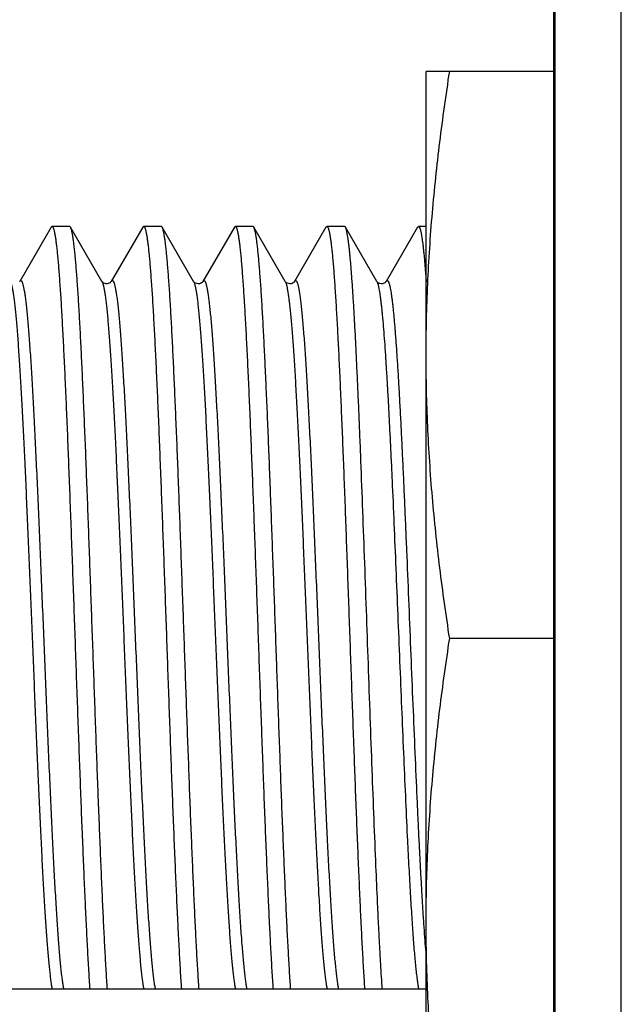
# Model space of a CAD drawing. Header units: inches. Extents: x 0 to 22, y 0 to 17.
# Tile 21 of 66: x 7.723 to 7.906, y 8.536 to 8.834. Entities that reach past the tile are written whole.
import ezdxf

# ---------------------------------------------------------------- set-up
doc = ezdxf.new("R2010")
doc.units = ezdxf.units.IN
doc.header["$LTSCALE"] = 1.21
doc.header["$MEASUREMENT"] = 0
doc.layers.get('0').update_dxf_attribs({"linetype": 'CONTINUOUS'})

msp = doc.modelspace()

# ---------------------------------------------------------------- linework, layer by layer
at = {"color": 7, "linetype": 'CONTINUOUS'}
for p, q in [((7.88521, 6.06862), (7.88521, 10.88633)), ((7.84656, 8.47447), (7.84656, 8.81847)), ((7.88521, 8.81847), (7.84656, 8.81847)), ((7.73289, 8.77124), (7.72337, 8.75479)), ((7.73289, 8.77124), (7.73316, 8.77147)), ((7.73851, 8.77147), (7.73316, 8.77147)), ((7.73878, 8.77124), (7.73851, 8.77147)), ((7.7483, 8.75479), (7.73878, 8.77124)), ((7.76066, 8.77124), (7.75114, 8.75479)), ((7.76066, 8.77124), (7.76093, 8.77147)), ((7.76628, 8.77147), (7.76093, 8.77147)), ((7.76655, 8.77124), (7.76628, 8.77147)), ((7.77607, 8.75479), (7.76655, 8.77124)), ((7.78843, 8.77124), (7.77891, 8.75479)), ((7.78843, 8.77124), (7.7887, 8.77147)), ((7.79405, 8.77147), (7.7887, 8.77147)), ((7.79432, 8.77124), (7.79405, 8.77147)), ((7.80384, 8.75479), (7.79432, 8.77124)), ((7.8162, 8.77124), (7.80668, 8.75479)), ((7.8162, 8.77124), (7.81647, 8.77147)), ((7.82182, 8.77147), (7.81647, 8.77147)), ((7.82209, 8.77124), (7.82182, 8.77147)), ((7.83161, 8.75479), (7.82209, 8.77124)), ((7.84397, 8.77124), (7.83445, 8.75479)), ((7.84397, 8.77124), (7.84424, 8.77147)), ((7.84656, 8.77147), (7.84424, 8.77147)), ((7.88521, 8.64647), (7.85369, 8.64647)), ((7.84656, 8.54015), (7.55789, 8.54015))]:
    msp.add_line(p, q, dxfattribs=at)
at = {"color": 9, "linetype": 'CONTINUOUS'}
for p, q in [((7.88571, 6.0717), (7.88571, 10.88324)), ((7.9057, 6.0717), (7.9057, 10.88324))]:
    msp.add_line(p, q, dxfattribs=at)
at = {"color": 7, "linetype": 'CONTINUOUS'}
for points in [[(7.75114, 8.75479), (7.75114, 8.75478), (7.7511, 8.75472), (7.75103, 8.75464), (7.75091, 8.75452), (7.75074, 8.75438), (7.75051, 8.75425), (7.75023, 8.75413), (7.74991, 8.75407), (7.74957, 8.75406), (7.74923, 8.75413), (7.74892, 8.75425), (7.74869, 8.75439), (7.74852, 8.75453), (7.7484, 8.75465), (7.74834, 8.75474), (7.7483, 8.75478), (7.7483, 8.75479)], [(7.77891, 8.75479), (7.7789, 8.75477), (7.77886, 8.75471), (7.77878, 8.75461), (7.77865, 8.75449), (7.77846, 8.75435), (7.77819, 8.7542), (7.77783, 8.75409), (7.77744, 8.75406), (7.77704, 8.75412), (7.7767, 8.75425), (7.77646, 8.75439), (7.77629, 8.75453), (7.77618, 8.75464), (7.77611, 8.75473), (7.77608, 8.75478), (7.77607, 8.75479)], [(7.80668, 8.75479), (7.80667, 8.75477), (7.80663, 8.75471), (7.80655, 8.75461), (7.80642, 8.75449), (7.80623, 8.75435), (7.80596, 8.7542), (7.8056, 8.75409), (7.80521, 8.75406), (7.80481, 8.75412), (7.80447, 8.75425), (7.80423, 8.75439), (7.80406, 8.75453), (7.80395, 8.75464), (7.80388, 8.75473), (7.80385, 8.75478), (7.80384, 8.75479)], [(7.83445, 8.75479), (7.83445, 8.75478), (7.83441, 8.75472), (7.83434, 8.75464), (7.83422, 8.75452), (7.83405, 8.75438), (7.83382, 8.75425), (7.83354, 8.75413), (7.83322, 8.75407), (7.83288, 8.75406), (7.83254, 8.75413), (7.83223, 8.75425), (7.832, 8.75439), (7.83183, 8.75453), (7.83171, 8.75465), (7.83165, 8.75474), (7.83161, 8.75478), (7.83161, 8.75479)]]:
    msp.add_lwpolyline(points, dxfattribs=at)
for points, knots in [([(7.84656, 8.73247), (7.84656, 8.73607), (7.84664, 8.74326), (7.847, 8.75404), (7.8476, 8.76482), (7.84842, 8.77558), (7.84945, 8.78633), (7.85109, 8.80064), (7.85259, 8.81135), (7.85369, 8.81847)], [0, 0, 0, 0, 0.124865, 0.249746, 0.374657, 0.49961, 0.624615, 0.749681, 1, 1, 1, 1]), ([(7.73316, 8.77147), (7.73318, 8.77147), (7.73321, 8.77147), (7.73325, 8.77145), (7.7333, 8.77141), (7.73334, 8.77137), (7.73339, 8.77131), (7.73343, 8.77124), (7.73348, 8.77116), (7.73352, 8.77106), (7.73357, 8.77095), (7.73363, 8.77078), (7.7337, 8.77054), (7.73379, 8.77021), (7.73388, 8.76983), (7.73397, 8.76939), (7.73406, 8.76891), (7.73415, 8.76838), (7.73424, 8.7678), (7.73433, 8.76716), (7.73445, 8.76622), (7.7346, 8.76493), (7.73478, 8.76322), (7.73496, 8.76133), (7.73514, 8.75925), (7.73531, 8.75698), (7.73549, 8.75454), (7.73567, 8.75191), (7.73585, 8.74912), (7.73609, 8.74506), (7.73639, 8.7396), (7.73675, 8.73259), (7.73711, 8.72502), (7.73746, 8.71693), (7.73782, 8.70839), (7.73817, 8.69944), (7.73853, 8.69014), (7.73888, 8.68056), (7.73924, 8.67076), (7.73972, 8.65743), (7.74031, 8.64069), (7.7409, 8.62402), (7.74138, 8.61089), (7.74173, 8.60135), (7.74209, 8.59211), (7.74245, 8.58322), (7.7428, 8.57474), (7.74316, 8.56673), (7.74351, 8.55924), (7.74387, 8.55232), (7.74422, 8.54602), (7.74447, 8.54203), (7.7446, 8.54015)], [0, 0, 0, 0, 0.000195, 0.000404, 0.000641, 0.000914, 0.001228, 0.001587, 0.001993, 0.002449, 0.002955, 0.003512, 0.004782, 0.006261, 0.007952, 0.009856, 0.011972, 0.014301, 0.016842, 0.019595, 0.022559, 0.029115, 0.036502, 0.044709, 0.053723, 0.06353, 0.074114, 0.085459, 0.097546, 0.110356, 0.138061, 0.168394, 0.201157, 0.236137, 0.273106, 0.311824, 0.352037, 0.393484, 0.435893, 0.478988, 0.566107, 0.65257, 0.694849, 0.736123, 0.776123, 0.814588, 0.851267, 0.885921, 0.918324, 0.948265, 0.975549, 1, 1, 1, 1]), ([(7.74995, 8.54015), (7.74983, 8.54199), (7.74958, 8.54587), (7.74924, 8.552), (7.74889, 8.55872), (7.74854, 8.56599), (7.7482, 8.57376), (7.74785, 8.58198), (7.7475, 8.5906), (7.74715, 8.59957), (7.74681, 8.60884), (7.74634, 8.62161), (7.74576, 8.63785), (7.74507, 8.65741), (7.74449, 8.67362), (7.74402, 8.68633), (7.74367, 8.69553), (7.74333, 8.70442), (7.74298, 8.71295), (7.74263, 8.72107), (7.74228, 8.72873), (7.74194, 8.73587), (7.74159, 8.74245), (7.7413, 8.74757), (7.74106, 8.75136), (7.74088, 8.75396), (7.74071, 8.75639), (7.74053, 8.75864), (7.74036, 8.76073), (7.74019, 8.76263), (7.74001, 8.76436), (7.73984, 8.7659), (7.73969, 8.76707), (7.73957, 8.76791), (7.73948, 8.76847), (7.7394, 8.76898), (7.73931, 8.76945), (7.73924, 8.7698), (7.73918, 8.77007), (7.73912, 8.7703), (7.73905, 8.77055), (7.73898, 8.77079), (7.73892, 8.77095), (7.73887, 8.77106), (7.73883, 8.77115), (7.7388, 8.77121), (7.73878, 8.77124)], [0, 0, 0, 0, 0.023878, 0.050465, 0.079598, 0.111094, 0.14476, 0.180386, 0.21775, 0.25662, 0.296755, 0.337904, 0.422217, 0.507465, 0.591527, 0.632459, 0.672316, 0.71085, 0.747822, 0.783002, 0.816172, 0.847124, 0.875668, 0.901627, 0.913586, 0.92484, 0.935371, 0.945164, 0.954204, 0.962477, 0.969971, 0.976676, 0.982581, 0.985232, 0.987681, 0.989927, 0.99197, 0.99381, 0.994654, 0.995447, 0.996882, 0.998117, 0.99866, 0.999154, 0.999601, 1, 1, 1, 1]), ([(7.76093, 8.77147), (7.76095, 8.77147), (7.76098, 8.77147), (7.76102, 8.77145), (7.76107, 8.77141), (7.76111, 8.77137), (7.76116, 8.77131), (7.7612, 8.77124), (7.76125, 8.77116), (7.76129, 8.77106), (7.76134, 8.77095), (7.7614, 8.77078), (7.76147, 8.77054), (7.76156, 8.77021), (7.76165, 8.76983), (7.76174, 8.76939), (7.76183, 8.76891), (7.76192, 8.76838), (7.76201, 8.7678), (7.7621, 8.76716), (7.76222, 8.76622), (7.76237, 8.76493), (7.76255, 8.76322), (7.76273, 8.76133), (7.76291, 8.75925), (7.76308, 8.75698), (7.76326, 8.75454), (7.76344, 8.75191), (7.76362, 8.74912), (7.76386, 8.74506), (7.76416, 8.7396), (7.76452, 8.73259), (7.76488, 8.72502), (7.76523, 8.71693), (7.76559, 8.70839), (7.76594, 8.69944), (7.7663, 8.69014), (7.76665, 8.68056), (7.76701, 8.67076), (7.76749, 8.65743), (7.76808, 8.64069), (7.76867, 8.62402), (7.76915, 8.61089), (7.7695, 8.60135), (7.76986, 8.59211), (7.77022, 8.58322), (7.77057, 8.57474), (7.77093, 8.56673), (7.77128, 8.55924), (7.77164, 8.55232), (7.77199, 8.54602), (7.77224, 8.54203), (7.77237, 8.54015)], [0, 0, 0, 0, 0.000195, 0.000404, 0.000641, 0.000914, 0.001228, 0.001587, 0.001993, 0.002449, 0.002955, 0.003512, 0.004782, 0.006261, 0.007952, 0.009856, 0.011972, 0.014301, 0.016843, 0.019595, 0.022559, 0.029115, 0.036502, 0.044709, 0.053723, 0.06353, 0.074114, 0.085459, 0.097546, 0.110356, 0.138061, 0.168394, 0.201157, 0.236137, 0.273106, 0.311824, 0.352037, 0.393484, 0.435893, 0.478988, 0.566107, 0.65257, 0.694849, 0.736123, 0.776123, 0.814588, 0.851267, 0.885921, 0.918324, 0.948265, 0.975549, 1, 1, 1, 1]), ([(7.77772, 8.54015), (7.7776, 8.54199), (7.77735, 8.54587), (7.77701, 8.552), (7.77666, 8.55872), (7.77631, 8.56599), (7.77597, 8.57376), (7.77562, 8.58198), (7.77527, 8.5906), (7.77492, 8.59957), (7.77458, 8.60884), (7.77411, 8.62161), (7.77353, 8.63785), (7.77284, 8.65741), (7.77226, 8.67362), (7.77179, 8.68633), (7.77144, 8.69553), (7.7711, 8.70442), (7.77075, 8.71295), (7.7704, 8.72107), (7.77005, 8.72873), (7.76971, 8.73587), (7.76936, 8.74245), (7.76907, 8.74757), (7.76883, 8.75136), (7.76865, 8.75396), (7.76848, 8.75639), (7.7683, 8.75864), (7.76813, 8.76073), (7.76796, 8.76263), (7.76778, 8.76436), (7.76761, 8.7659), (7.76746, 8.76707), (7.76734, 8.76791), (7.76725, 8.76847), (7.76717, 8.76898), (7.76708, 8.76945), (7.76701, 8.7698), (7.76695, 8.77007), (7.76689, 8.7703), (7.76682, 8.77055), (7.76675, 8.77079), (7.76669, 8.77095), (7.76664, 8.77106), (7.7666, 8.77115), (7.76657, 8.77121), (7.76655, 8.77124)], [0, 0, 0, 0, 0.023878, 0.050465, 0.079598, 0.111094, 0.14476, 0.180386, 0.21775, 0.25662, 0.296755, 0.337904, 0.422217, 0.507465, 0.591527, 0.632459, 0.672316, 0.71085, 0.747822, 0.783002, 0.816172, 0.847124, 0.875668, 0.901627, 0.913586, 0.92484, 0.935371, 0.945164, 0.954204, 0.962477, 0.969971, 0.976676, 0.982581, 0.985232, 0.987681, 0.989927, 0.99197, 0.99381, 0.994654, 0.995447, 0.996882, 0.998117, 0.99866, 0.999154, 0.999601, 1, 1, 1, 1]), ([(7.7887, 8.77147), (7.78872, 8.77147), (7.78875, 8.77147), (7.78879, 8.77145), (7.78884, 8.77141), (7.78888, 8.77137), (7.78893, 8.77131), (7.78897, 8.77124), (7.78902, 8.77116), (7.78906, 8.77106), (7.78911, 8.77095), (7.78917, 8.77078), (7.78924, 8.77054), (7.78933, 8.77021), (7.78942, 8.76983), (7.78951, 8.76939), (7.7896, 8.76891), (7.78969, 8.76838), (7.78978, 8.7678), (7.78987, 8.76716), (7.78999, 8.76622), (7.79014, 8.76493), (7.79032, 8.76322), (7.7905, 8.76133), (7.79068, 8.75925), (7.79085, 8.75698), (7.79103, 8.75454), (7.79121, 8.75191), (7.79139, 8.74912), (7.79163, 8.74506), (7.79193, 8.7396), (7.79229, 8.73259), (7.79265, 8.72502), (7.793, 8.71693), (7.79336, 8.70839), (7.79371, 8.69944), (7.79407, 8.69014), (7.79442, 8.68056), (7.79478, 8.67076), (7.79526, 8.65743), (7.79585, 8.64069), (7.79644, 8.62402), (7.79692, 8.61089), (7.79727, 8.60135), (7.79763, 8.59211), (7.79799, 8.58322), (7.79834, 8.57474), (7.7987, 8.56673), (7.79905, 8.55924), (7.79941, 8.55232), (7.79976, 8.54602), (7.80001, 8.54203), (7.80014, 8.54015)], [0, 0, 0, 0, 0.000195, 0.000404, 0.000641, 0.000914, 0.001228, 0.001587, 0.001993, 0.002449, 0.002955, 0.003512, 0.004782, 0.006261, 0.007952, 0.009856, 0.011972, 0.014301, 0.016843, 0.019595, 0.022559, 0.029115, 0.036502, 0.044709, 0.053723, 0.06353, 0.074114, 0.085459, 0.097546, 0.110356, 0.138061, 0.168394, 0.201157, 0.236137, 0.273106, 0.311824, 0.352037, 0.393484, 0.435893, 0.478988, 0.566107, 0.65257, 0.694849, 0.736123, 0.776123, 0.814588, 0.851267, 0.885921, 0.918324, 0.948265, 0.975549, 1, 1, 1, 1]), ([(7.80549, 8.54015), (7.80537, 8.54199), (7.80512, 8.54587), (7.80478, 8.552), (7.80443, 8.55872), (7.80408, 8.56599), (7.80374, 8.57376), (7.80339, 8.58198), (7.80304, 8.5906), (7.80269, 8.59957), (7.80235, 8.60884), (7.80188, 8.62161), (7.8013, 8.63785), (7.80061, 8.65741), (7.80003, 8.67362), (7.79956, 8.68633), (7.79921, 8.69553), (7.79887, 8.70442), (7.79852, 8.71295), (7.79817, 8.72107), (7.79782, 8.72873), (7.79748, 8.73587), (7.79713, 8.74245), (7.79684, 8.74757), (7.7966, 8.75136), (7.79642, 8.75396), (7.79625, 8.75639), (7.79607, 8.75864), (7.7959, 8.76073), (7.79573, 8.76263), (7.79555, 8.76436), (7.79538, 8.7659), (7.79523, 8.76707), (7.79511, 8.76791), (7.79502, 8.76847), (7.79494, 8.76898), (7.79485, 8.76945), (7.79478, 8.7698), (7.79472, 8.77007), (7.79466, 8.7703), (7.79459, 8.77055), (7.79452, 8.77079), (7.79446, 8.77095), (7.79441, 8.77106), (7.79437, 8.77115), (7.79434, 8.77121), (7.79432, 8.77124)], [0, 0, 0, 0, 0.023878, 0.050465, 0.079598, 0.111094, 0.14476, 0.180386, 0.21775, 0.25662, 0.296755, 0.337904, 0.422217, 0.507465, 0.591527, 0.632459, 0.672316, 0.71085, 0.747822, 0.783002, 0.816172, 0.847124, 0.875668, 0.901627, 0.913586, 0.92484, 0.935371, 0.945164, 0.954204, 0.962477, 0.969971, 0.976676, 0.982581, 0.985232, 0.987681, 0.989927, 0.99197, 0.99381, 0.994654, 0.995447, 0.996882, 0.998117, 0.99866, 0.999154, 0.999601, 1, 1, 1, 1]), ([(7.81647, 8.77147), (7.81649, 8.77147), (7.81652, 8.77147), (7.81656, 8.77145), (7.81661, 8.77141), (7.81665, 8.77137), (7.8167, 8.77131), (7.81674, 8.77124), (7.81679, 8.77116), (7.81683, 8.77106), (7.81688, 8.77095), (7.81694, 8.77078), (7.81701, 8.77054), (7.8171, 8.77021), (7.81719, 8.76983), (7.81728, 8.76939), (7.81737, 8.76891), (7.81746, 8.76838), (7.81755, 8.7678), (7.81764, 8.76716), (7.81776, 8.76622), (7.81791, 8.76493), (7.81809, 8.76322), (7.81827, 8.76133), (7.81845, 8.75925), (7.81862, 8.75698), (7.8188, 8.75454), (7.81898, 8.75191), (7.81916, 8.74912), (7.8194, 8.74506), (7.8197, 8.7396), (7.82006, 8.73259), (7.82042, 8.72502), (7.82077, 8.71693), (7.82113, 8.70839), (7.82148, 8.69944), (7.82184, 8.69014), (7.82219, 8.68056), (7.82255, 8.67076), (7.82303, 8.65743), (7.82362, 8.64069), (7.82421, 8.62402), (7.82469, 8.61089), (7.82504, 8.60135), (7.8254, 8.59211), (7.82576, 8.58322), (7.82611, 8.57474), (7.82647, 8.56673), (7.82682, 8.55924), (7.82718, 8.55232), (7.82753, 8.54602), (7.82778, 8.54203), (7.82791, 8.54015)], [0, 0, 0, 0, 0.000195, 0.000404, 0.000641, 0.000914, 0.001228, 0.001587, 0.001993, 0.002449, 0.002955, 0.003512, 0.004782, 0.006261, 0.007952, 0.009856, 0.011972, 0.014301, 0.016843, 0.019595, 0.022559, 0.029115, 0.036502, 0.044709, 0.053723, 0.06353, 0.074114, 0.085459, 0.097546, 0.110356, 0.138061, 0.168394, 0.201157, 0.236137, 0.273107, 0.311824, 0.352037, 0.393484, 0.435893, 0.478988, 0.566107, 0.65257, 0.694849, 0.736123, 0.776123, 0.814588, 0.851267, 0.885921, 0.918324, 0.948265, 0.975549, 1, 1, 1, 1]), ([(7.83135, 8.5774), (7.83115, 8.58213), (7.83076, 8.59191), (7.83018, 8.60696), (7.82961, 8.62268), (7.82904, 8.63881), (7.82846, 8.65507), (7.82789, 8.67119), (7.82731, 8.68688), (7.82683, 8.69957), (7.82644, 8.70931), (7.82615, 8.71623), (7.82586, 8.72286), (7.82557, 8.72915), (7.82529, 8.73509), (7.825, 8.74065), (7.82471, 8.74581), (7.82442, 8.75054), (7.82418, 8.75421), (7.82398, 8.75692), (7.82383, 8.75877), (7.82369, 8.7605), (7.82355, 8.76212), (7.8234, 8.7636), (7.82326, 8.76497), (7.82311, 8.7662), (7.82297, 8.76731), (7.82283, 8.76828), (7.8227, 8.76902), (7.8226, 8.76954), (7.82253, 8.76988), (7.82246, 8.77019), (7.82239, 8.77046), (7.82231, 8.7707), (7.82224, 8.77091), (7.82217, 8.77109), (7.82212, 8.77119), (7.82209, 8.77124)], [0, 0, 0, 0, 0.073169, 0.151174, 0.23268, 0.316296, 0.40059, 0.484122, 0.565463, 0.643223, 0.680342, 0.716073, 0.750263, 0.782767, 0.813446, 0.842169, 0.868813, 0.893265, 0.915422, 0.925611, 0.935191, 0.944153, 0.952488, 0.960187, 0.967244, 0.973649, 0.979399, 0.984488, 0.988913, 0.990876, 0.992673, 0.994303, 0.995768, 0.997067, 0.998204, 0.99918, 1, 1, 1, 1]), ([(7.84424, 8.77147), (7.84425, 8.77147), (7.84428, 8.77147), (7.84432, 8.77146), (7.84435, 8.77143), (7.84439, 8.7714), (7.84443, 8.77137), (7.84446, 8.77132), (7.8445, 8.77126), (7.84455, 8.77118), (7.84461, 8.77104), (7.84468, 8.77086), (7.84475, 8.77064), (7.84483, 8.77039), (7.8449, 8.7701), (7.84497, 8.76978), (7.84504, 8.76943), (7.84514, 8.7689), (7.84527, 8.76815), (7.84541, 8.76715), (7.84555, 8.76602), (7.8457, 8.76476), (7.84584, 8.76338), (7.84599, 8.76186), (7.84613, 8.76023), (7.84628, 8.75847), (7.84642, 8.75659), (7.84652, 8.7553), (7.84656, 8.75464)], [0, 0, 0, 0, 0.002129, 0.004369, 0.006814, 0.009539, 0.012596, 0.016024, 0.019851, 0.024094, 0.033881, 0.045463, 0.058882, 0.074165, 0.091326, 0.110374, 0.131316, 0.154152, 0.205504, 0.264409, 0.330828, 0.404703, 0.485966, 0.574538, 0.67033, 0.773243, 0.883173, 1, 1, 1, 1]), ([(7.85369, 8.64647), (7.85259, 8.6536), (7.85109, 8.6643), (7.84945, 8.67862), (7.84842, 8.68937), (7.8476, 8.70013), (7.847, 8.7109), (7.84664, 8.72169), (7.84656, 8.72888), (7.84656, 8.73247)], [0, 0, 0, 0, 0.250319, 0.375385, 0.50039, 0.625343, 0.750254, 0.875135, 1, 1, 1, 1]), ([(7.84656, 8.56047), (7.84656, 8.56407), (7.84664, 8.57126), (7.847, 8.58204), (7.8476, 8.59282), (7.84842, 8.60358), (7.84945, 8.61433), (7.85109, 8.62864), (7.85259, 8.63935), (7.85369, 8.64647)], [0, 0, 0, 0, 0.124865, 0.249746, 0.374657, 0.49961, 0.624615, 0.749681, 1, 1, 1, 1]), ([(7.83326, 8.54015), (7.83318, 8.54138), (7.83301, 8.54395), (7.83278, 8.54794), (7.83254, 8.55222), (7.8323, 8.55678), (7.83206, 8.5616), (7.83174, 8.5685), (7.83151, 8.57379), (7.83135, 8.5774)], [0, 0, 0, 0, 0.099383, 0.206759, 0.321819, 0.44423, 0.573638, 0.709669, 1, 1, 1, 1]), ([(7.85369, 8.47447), (7.85259, 8.4816), (7.85109, 8.4923), (7.84945, 8.50662), (7.84842, 8.51737), (7.8476, 8.52813), (7.847, 8.5389), (7.84664, 8.54969), (7.84656, 8.55688), (7.84656, 8.56047)], [0, 0, 0, 0, 0.250319, 0.375385, 0.50039, 0.625343, 0.750254, 0.875135, 1, 1, 1, 1])]:
    msp.add_open_spline(points, degree=3, knots=knots, dxfattribs=at)
at = {"color": 9, "linetype": 'CONTINUOUS'}
for points, knots in [([(7.72053, 8.75479), (7.72055, 8.75476), (7.72058, 8.75469), (7.72063, 8.75459), (7.72068, 8.75447), (7.72075, 8.75428), (7.72084, 8.75402), (7.72091, 8.75373), (7.72098, 8.75347), (7.72105, 8.75317), (7.72113, 8.75277), (7.72123, 8.75225), (7.72133, 8.75168), (7.72143, 8.75105), (7.72156, 8.75011), (7.72173, 8.74881), (7.72193, 8.74709), (7.72212, 8.74516), (7.72232, 8.74305), (7.72252, 8.74073), (7.72272, 8.73823), (7.72291, 8.73554), (7.72311, 8.73268), (7.72338, 8.72852), (7.72372, 8.72292), (7.72411, 8.71575), (7.7245, 8.70802), (7.7249, 8.69981), (7.72529, 8.69116), (7.72568, 8.68215), (7.72608, 8.67286), (7.72647, 8.66336), (7.727, 8.65049), (7.72752, 8.63759), (7.72805, 8.62477), (7.72845, 8.61536), (7.72884, 8.60621), (7.72923, 8.59738), (7.72963, 8.58894), (7.73002, 8.58096), (7.73041, 8.57351), (7.73075, 8.56765), (7.73102, 8.56328), (7.73122, 8.56024), (7.73141, 8.55738), (7.73161, 8.55469), (7.73181, 8.55219), (7.73201, 8.54988), (7.73217, 8.54808), (7.73231, 8.54673), (7.73244, 8.54552), (7.7326, 8.54413), (7.73276, 8.54282), (7.7329, 8.54188), (7.733, 8.54126), (7.7331, 8.54068), (7.73317, 8.54032), (7.7332, 8.54015)], [0, 0, 0, 0, 0.000487, 0.00103, 0.001631, 0.002291, 0.003788, 0.005525, 0.006485, 0.007505, 0.009728, 0.012193, 0.014902, 0.017852, 0.021043, 0.028145, 0.036194, 0.045176, 0.055075, 0.065872, 0.077545, 0.090072, 0.103428, 0.117586, 0.148197, 0.18166, 0.21771, 0.256058, 0.296397, 0.338405, 0.381745, 0.426072, 0.471028, 0.561392, 0.606076, 0.649949, 0.69266, 0.733867, 0.773241, 0.810467, 0.845247, 0.877303, 0.892229, 0.906381, 0.919729, 0.932249, 0.943914, 0.954703, 0.964594, 0.969196, 0.973568, 0.981608, 0.988701, 0.991889, 0.994835, 0.997539, 1, 1, 1, 1]), ([(7.72337, 8.75479), (7.72339, 8.75482), (7.72342, 8.75487), (7.72347, 8.75494), (7.72353, 8.75499), (7.72358, 8.75503), (7.72363, 8.75505), (7.72368, 8.75506), (7.72374, 8.75505), (7.72379, 8.75503), (7.72384, 8.75499), (7.7239, 8.75494), (7.72395, 8.75487), (7.724, 8.75478), (7.72405, 8.75469), (7.7241, 8.75457), (7.72415, 8.75445), (7.72423, 8.75425), (7.72432, 8.75396), (7.72442, 8.75357), (7.72452, 8.75312), (7.72462, 8.75262), (7.72473, 8.75205), (7.72483, 8.75143), (7.72494, 8.75075), (7.72508, 8.74973), (7.72526, 8.7483), (7.72546, 8.74643), (7.72567, 8.74434), (7.72587, 8.74203), (7.72608, 8.73951), (7.72629, 8.73678), (7.7265, 8.73386), (7.7267, 8.73074), (7.72691, 8.72744), (7.72719, 8.72268), (7.72754, 8.71633), (7.72796, 8.70826), (7.72837, 8.69964), (7.72878, 8.69055), (7.7292, 8.68108), (7.72961, 8.6713), (7.73002, 8.6613), (7.73044, 8.65117), (7.73085, 8.641), (7.73126, 8.63087), (7.73168, 8.62089), (7.73209, 8.61113), (7.7325, 8.60168), (7.73292, 8.59263), (7.73333, 8.58405), (7.73374, 8.57602), (7.73409, 8.56971), (7.73438, 8.56499), (7.73458, 8.56171), (7.73479, 8.55863), (7.735, 8.55573), (7.7352, 8.55304), (7.73541, 8.55055), (7.73562, 8.54827), (7.73582, 8.54621), (7.736, 8.54463), (7.73614, 8.54348), (7.73625, 8.5427), (7.73635, 8.54198), (7.73645, 8.54132), (7.73656, 8.54071), (7.73663, 8.54033), (7.73667, 8.54015)], [0, 0, 0, 0, 0.00045, 0.000844, 0.001185, 0.001481, 0.001743, 0.001985, 0.002228, 0.002491, 0.002787, 0.00313, 0.003524, 0.003975, 0.004487, 0.00506, 0.005696, 0.006397, 0.007995, 0.009856, 0.011983, 0.014377, 0.017037, 0.019963, 0.023153, 0.026608, 0.034302, 0.04303, 0.052776, 0.063518, 0.075234, 0.087899, 0.101485, 0.115963, 0.131302, 0.147467, 0.182133, 0.219659, 0.259714, 0.301946, 0.345983, 0.391436, 0.437907, 0.484984, 0.532254, 0.5793, 0.625707, 0.671066, 0.714978, 0.757055, 0.796928, 0.834246, 0.86868, 0.884721, 0.899929, 0.914272, 0.927719, 0.94024, 0.951808, 0.962399, 0.97199, 0.980561, 0.984458, 0.988095, 0.991468, 0.994578, 0.997422, 1, 1, 1, 1]), ([(7.7483, 8.75479), (7.74832, 8.75476), (7.74835, 8.75469), (7.7484, 8.75459), (7.74845, 8.75447), (7.74852, 8.75428), (7.74861, 8.75402), (7.74868, 8.75373), (7.74875, 8.75347), (7.74882, 8.75317), (7.7489, 8.75277), (7.749, 8.75225), (7.7491, 8.75168), (7.7492, 8.75105), (7.74933, 8.75011), (7.7495, 8.74881), (7.7497, 8.74709), (7.74989, 8.74516), (7.75009, 8.74305), (7.75029, 8.74073), (7.75049, 8.73823), (7.75068, 8.73554), (7.75088, 8.73268), (7.75115, 8.72852), (7.75149, 8.72292), (7.75188, 8.71575), (7.75227, 8.70802), (7.75267, 8.69981), (7.75306, 8.69116), (7.75345, 8.68215), (7.75385, 8.67286), (7.75424, 8.66336), (7.75477, 8.65049), (7.75529, 8.63759), (7.75582, 8.62477), (7.75622, 8.61536), (7.75661, 8.60621), (7.757, 8.59738), (7.7574, 8.58894), (7.75779, 8.58096), (7.75818, 8.57351), (7.75852, 8.56765), (7.75879, 8.56328), (7.75899, 8.56024), (7.75918, 8.55738), (7.75938, 8.55469), (7.75958, 8.55219), (7.75978, 8.54988), (7.75994, 8.54808), (7.76008, 8.54673), (7.76021, 8.54552), (7.76037, 8.54413), (7.76053, 8.54282), (7.76067, 8.54188), (7.76077, 8.54126), (7.76087, 8.54068), (7.76094, 8.54032), (7.76097, 8.54015)], [0, 0, 0, 0, 0.000487, 0.00103, 0.001631, 0.002291, 0.003788, 0.005525, 0.006485, 0.007505, 0.009728, 0.012193, 0.014902, 0.017852, 0.021043, 0.028145, 0.036194, 0.045176, 0.055075, 0.065872, 0.077545, 0.090072, 0.103428, 0.117586, 0.148197, 0.18166, 0.21771, 0.256058, 0.296397, 0.338405, 0.381745, 0.426072, 0.471028, 0.561392, 0.606076, 0.649949, 0.69266, 0.733867, 0.773241, 0.810467, 0.845247, 0.877303, 0.892229, 0.906381, 0.919729, 0.932249, 0.943914, 0.954703, 0.964594, 0.969196, 0.973568, 0.981608, 0.988701, 0.991889, 0.994835, 0.997539, 1, 1, 1, 1]), ([(7.75114, 8.75479), (7.75116, 8.75482), (7.75119, 8.75487), (7.75124, 8.75494), (7.7513, 8.75499), (7.75135, 8.75503), (7.7514, 8.75505), (7.75145, 8.75506), (7.75151, 8.75505), (7.75156, 8.75503), (7.75161, 8.75499), (7.75167, 8.75494), (7.75172, 8.75487), (7.75177, 8.75478), (7.75182, 8.75469), (7.75187, 8.75457), (7.75192, 8.75445), (7.752, 8.75425), (7.75209, 8.75396), (7.75219, 8.75357), (7.75229, 8.75312), (7.75239, 8.75262), (7.7525, 8.75205), (7.7526, 8.75143), (7.75271, 8.75075), (7.75285, 8.74972), (7.75303, 8.7483), (7.75323, 8.74643), (7.75344, 8.74434), (7.75364, 8.74203), (7.75385, 8.73951), (7.75406, 8.73678), (7.75427, 8.73386), (7.75447, 8.73074), (7.75468, 8.72744), (7.75496, 8.72268), (7.75531, 8.71633), (7.75573, 8.70826), (7.75614, 8.69964), (7.75655, 8.69055), (7.75697, 8.68108), (7.75738, 8.6713), (7.75779, 8.6613), (7.75821, 8.65117), (7.75862, 8.641), (7.75903, 8.63087), (7.75945, 8.62089), (7.75986, 8.61113), (7.76027, 8.60168), (7.76069, 8.59263), (7.7611, 8.58405), (7.76151, 8.57602), (7.76186, 8.56971), (7.76215, 8.56499), (7.76235, 8.56171), (7.76256, 8.55863), (7.76277, 8.55573), (7.76297, 8.55304), (7.76318, 8.55055), (7.76339, 8.54827), (7.76359, 8.54621), (7.76377, 8.54463), (7.76391, 8.54348), (7.76402, 8.5427), (7.76412, 8.54198), (7.76422, 8.54132), (7.76433, 8.54071), (7.7644, 8.54033), (7.76444, 8.54015)], [0, 0, 0, 0, 0.00045, 0.000844, 0.001185, 0.001481, 0.001743, 0.001985, 0.002228, 0.002491, 0.002787, 0.00313, 0.003524, 0.003975, 0.004487, 0.00506, 0.005697, 0.006398, 0.007995, 0.009857, 0.011984, 0.014377, 0.017037, 0.019963, 0.023154, 0.026608, 0.034303, 0.043031, 0.052777, 0.063519, 0.075235, 0.0879, 0.101487, 0.115965, 0.131303, 0.147468, 0.182135, 0.219661, 0.259716, 0.301948, 0.345984, 0.391438, 0.437908, 0.484986, 0.532256, 0.579301, 0.625708, 0.671067, 0.714979, 0.757056, 0.796929, 0.834247, 0.868681, 0.884721, 0.89993, 0.914273, 0.927719, 0.94024, 0.951809, 0.962399, 0.97199, 0.980561, 0.984458, 0.988095, 0.991468, 0.994578, 0.997422, 1, 1, 1, 1]), ([(7.77607, 8.75479), (7.77609, 8.75476), (7.77612, 8.75469), (7.77617, 8.75459), (7.77622, 8.75447), (7.77629, 8.75428), (7.77638, 8.75402), (7.77645, 8.75373), (7.77652, 8.75347), (7.77659, 8.75317), (7.77667, 8.75277), (7.77677, 8.75225), (7.77687, 8.75168), (7.77697, 8.75105), (7.7771, 8.75011), (7.77727, 8.74881), (7.77747, 8.74709), (7.77766, 8.74516), (7.77786, 8.74305), (7.77806, 8.74073), (7.77826, 8.73823), (7.77845, 8.73554), (7.77865, 8.73268), (7.77892, 8.72852), (7.77926, 8.72292), (7.77965, 8.71575), (7.78004, 8.70802), (7.78044, 8.69981), (7.78083, 8.69116), (7.78122, 8.68215), (7.78162, 8.67286), (7.78201, 8.66336), (7.78254, 8.65049), (7.78306, 8.63759), (7.78359, 8.62477), (7.78399, 8.61536), (7.78438, 8.60621), (7.78477, 8.59738), (7.78517, 8.58894), (7.78556, 8.58096), (7.78595, 8.57351), (7.78629, 8.56765), (7.78656, 8.56328), (7.78676, 8.56024), (7.78695, 8.55738), (7.78715, 8.55469), (7.78735, 8.55219), (7.78755, 8.54988), (7.78771, 8.54808), (7.78785, 8.54673), (7.78798, 8.54552), (7.78814, 8.54413), (7.7883, 8.54282), (7.78844, 8.54188), (7.78854, 8.54126), (7.78864, 8.54068), (7.78871, 8.54032), (7.78874, 8.54015)], [0, 0, 0, 0, 0.000487, 0.00103, 0.001631, 0.002291, 0.003788, 0.005525, 0.006485, 0.007505, 0.009728, 0.012193, 0.014902, 0.017852, 0.021043, 0.028145, 0.036194, 0.045176, 0.055075, 0.065872, 0.077545, 0.090072, 0.103428, 0.117586, 0.148197, 0.18166, 0.21771, 0.256058, 0.296397, 0.338405, 0.381745, 0.426072, 0.471028, 0.561392, 0.606076, 0.649949, 0.69266, 0.733867, 0.773241, 0.810467, 0.845247, 0.877303, 0.892229, 0.906381, 0.919729, 0.932249, 0.943914, 0.954703, 0.964594, 0.969196, 0.973568, 0.981608, 0.988701, 0.991889, 0.994835, 0.997539, 1, 1, 1, 1]), ([(7.77891, 8.75479), (7.77893, 8.75482), (7.77896, 8.75487), (7.77901, 8.75494), (7.77907, 8.75499), (7.77912, 8.75503), (7.77917, 8.75505), (7.77922, 8.75506), (7.77928, 8.75505), (7.77933, 8.75503), (7.77938, 8.75499), (7.77944, 8.75494), (7.77949, 8.75487), (7.77954, 8.75478), (7.77959, 8.75469), (7.77964, 8.75457), (7.77969, 8.75445), (7.77977, 8.75425), (7.77986, 8.75396), (7.77996, 8.75357), (7.78006, 8.75312), (7.78016, 8.75262), (7.78027, 8.75205), (7.78037, 8.75143), (7.78048, 8.75075), (7.78062, 8.74973), (7.7808, 8.7483), (7.781, 8.74643), (7.78121, 8.74434), (7.78141, 8.74203), (7.78162, 8.73951), (7.78183, 8.73678), (7.78204, 8.73386), (7.78224, 8.73074), (7.78245, 8.72744), (7.78273, 8.72268), (7.78308, 8.71633), (7.7835, 8.70826), (7.78391, 8.69964), (7.78432, 8.69055), (7.78474, 8.68108), (7.78515, 8.6713), (7.78556, 8.6613), (7.78598, 8.65117), (7.78639, 8.641), (7.7868, 8.63087), (7.78722, 8.62089), (7.78763, 8.61113), (7.78804, 8.60168), (7.78846, 8.59263), (7.78887, 8.58405), (7.78928, 8.57602), (7.78963, 8.56971), (7.78992, 8.56499), (7.79012, 8.56171), (7.79033, 8.55863), (7.79054, 8.55573), (7.79074, 8.55304), (7.79095, 8.55055), (7.79116, 8.54827), (7.79136, 8.54621), (7.79154, 8.54463), (7.79168, 8.54348), (7.79179, 8.5427), (7.79189, 8.54198), (7.79199, 8.54132), (7.7921, 8.54071), (7.79217, 8.54033), (7.79221, 8.54015)], [0, 0, 0, 0, 0.00045, 0.000844, 0.001185, 0.001481, 0.001743, 0.001985, 0.002228, 0.002491, 0.002787, 0.00313, 0.003524, 0.003975, 0.004487, 0.00506, 0.005696, 0.006397, 0.007995, 0.009856, 0.011983, 0.014377, 0.017037, 0.019963, 0.023153, 0.026608, 0.034302, 0.04303, 0.052776, 0.063518, 0.075234, 0.087899, 0.101485, 0.115963, 0.131302, 0.147467, 0.182133, 0.219659, 0.259714, 0.301946, 0.345983, 0.391436, 0.437907, 0.484984, 0.532254, 0.5793, 0.625707, 0.671066, 0.714978, 0.757055, 0.796928, 0.834246, 0.86868, 0.884721, 0.899929, 0.914272, 0.927719, 0.94024, 0.951808, 0.962399, 0.97199, 0.980561, 0.984458, 0.988095, 0.991468, 0.994578, 0.997422, 1, 1, 1, 1]), ([(7.80384, 8.75479), (7.80386, 8.75476), (7.80389, 8.75469), (7.80394, 8.75459), (7.80399, 8.75447), (7.80406, 8.75428), (7.80415, 8.75402), (7.80422, 8.75373), (7.80429, 8.75347), (7.80436, 8.75317), (7.80444, 8.75277), (7.80454, 8.75225), (7.80464, 8.75168), (7.80474, 8.75105), (7.80487, 8.75011), (7.80504, 8.74881), (7.80524, 8.74709), (7.80543, 8.74516), (7.80563, 8.74305), (7.80583, 8.74073), (7.80603, 8.73823), (7.80622, 8.73554), (7.80642, 8.73268), (7.80669, 8.72852), (7.80703, 8.72292), (7.80742, 8.71575), (7.80781, 8.70802), (7.80821, 8.69981), (7.8086, 8.69116), (7.80899, 8.68215), (7.80939, 8.67286), (7.80978, 8.66336), (7.81031, 8.65049), (7.81083, 8.63759), (7.81136, 8.62477), (7.81176, 8.61536), (7.81215, 8.60621), (7.81254, 8.59738), (7.81294, 8.58894), (7.81333, 8.58096), (7.81372, 8.57351), (7.81406, 8.56765), (7.81433, 8.56328), (7.81453, 8.56024), (7.81472, 8.55738), (7.81492, 8.55469), (7.81512, 8.55219), (7.81532, 8.54988), (7.81548, 8.54808), (7.81562, 8.54673), (7.81575, 8.54552), (7.81591, 8.54413), (7.81607, 8.54282), (7.81621, 8.54188), (7.81631, 8.54126), (7.81641, 8.54068), (7.81648, 8.54032), (7.81651, 8.54015)], [0, 0, 0, 0, 0.000487, 0.00103, 0.001631, 0.002291, 0.003788, 0.005525, 0.006485, 0.007505, 0.009728, 0.012193, 0.014902, 0.017852, 0.021043, 0.028145, 0.036194, 0.045176, 0.055075, 0.065872, 0.077545, 0.090072, 0.103428, 0.117586, 0.148197, 0.18166, 0.21771, 0.256058, 0.296397, 0.338405, 0.381745, 0.426072, 0.471028, 0.561392, 0.606076, 0.649949, 0.69266, 0.733867, 0.773241, 0.810467, 0.845247, 0.877303, 0.892229, 0.906381, 0.919729, 0.932249, 0.943914, 0.954703, 0.964594, 0.969196, 0.973568, 0.981608, 0.988701, 0.991889, 0.994835, 0.997539, 1, 1, 1, 1]), ([(7.80668, 8.75479), (7.8067, 8.75482), (7.80673, 8.75487), (7.80678, 8.75494), (7.80684, 8.75499), (7.80689, 8.75503), (7.80694, 8.75505), (7.80699, 8.75506), (7.80705, 8.75505), (7.8071, 8.75503), (7.80715, 8.75499), (7.80721, 8.75494), (7.80726, 8.75487), (7.80731, 8.75478), (7.80736, 8.75469), (7.80741, 8.75457), (7.80746, 8.75445), (7.80754, 8.75425), (7.80763, 8.75396), (7.80773, 8.75357), (7.80783, 8.75312), (7.80793, 8.75262), (7.80804, 8.75205), (7.80814, 8.75143), (7.80825, 8.75075), (7.80839, 8.74973), (7.80857, 8.7483), (7.80877, 8.74643), (7.80898, 8.74434), (7.80918, 8.74203), (7.80939, 8.73951), (7.8096, 8.73678), (7.80981, 8.73386), (7.81001, 8.73074), (7.81022, 8.72744), (7.8105, 8.72268), (7.81085, 8.71633), (7.81127, 8.70826), (7.81168, 8.69964), (7.81209, 8.69055), (7.81251, 8.68108), (7.81292, 8.6713), (7.81333, 8.6613), (7.81375, 8.65117), (7.81416, 8.641), (7.81457, 8.63087), (7.81499, 8.62089), (7.8154, 8.61113), (7.81581, 8.60168), (7.81623, 8.59263), (7.81664, 8.58405), (7.81705, 8.57602), (7.8174, 8.56971), (7.81769, 8.56499), (7.81789, 8.56171), (7.8181, 8.55863), (7.81831, 8.55573), (7.81851, 8.55304), (7.81872, 8.55055), (7.81893, 8.54827), (7.81913, 8.54621), (7.81931, 8.54463), (7.81945, 8.54348), (7.81956, 8.5427), (7.81966, 8.54198), (7.81976, 8.54132), (7.81987, 8.54071), (7.81994, 8.54033), (7.81998, 8.54015)], [0, 0, 0, 0, 0.00045, 0.000844, 0.001185, 0.001481, 0.001743, 0.001985, 0.002228, 0.002491, 0.002787, 0.00313, 0.003524, 0.003975, 0.004487, 0.00506, 0.005696, 0.006397, 0.007995, 0.009856, 0.011983, 0.014377, 0.017037, 0.019963, 0.023153, 0.026608, 0.034302, 0.04303, 0.052776, 0.063518, 0.075234, 0.087899, 0.101485, 0.115963, 0.131302, 0.147467, 0.182133, 0.219659, 0.259714, 0.301946, 0.345983, 0.391436, 0.437907, 0.484984, 0.532254, 0.5793, 0.625707, 0.671066, 0.714978, 0.757055, 0.796928, 0.834246, 0.86868, 0.884721, 0.899929, 0.914272, 0.927719, 0.94024, 0.951808, 0.962399, 0.97199, 0.980561, 0.984458, 0.988095, 0.991468, 0.994578, 0.997422, 1, 1, 1, 1]), ([(7.83161, 8.75479), (7.83164, 8.75474), (7.83169, 8.75464), (7.83176, 8.75447), (7.83183, 8.75428), (7.8319, 8.75405), (7.83197, 8.7538), (7.83205, 8.75352), (7.83212, 8.75321), (7.83222, 8.75274), (7.83234, 8.75208), (7.83248, 8.7512), (7.83263, 8.75022), (7.83277, 8.74912), (7.83291, 8.74792), (7.83306, 8.74661), (7.8332, 8.74519), (7.8334, 8.74309), (7.83364, 8.74021), (7.83393, 8.73646), (7.83422, 8.73233), (7.8345, 8.72783), (7.83479, 8.72299), (7.83508, 8.71783), (7.83536, 8.71236), (7.83565, 8.70661), (7.83594, 8.7006), (7.83633, 8.69216), (7.83681, 8.68117), (7.83738, 8.66758), (7.83795, 8.65364), (7.83852, 8.63957), (7.83909, 8.62562), (7.83967, 8.61203), (7.84024, 8.59902), (7.84063, 8.59056), (7.84083, 8.58647)], [0, 0, 0, 0, 0.000927, 0.002008, 0.003248, 0.004647, 0.006209, 0.007935, 0.009823, 0.011876, 0.016474, 0.021728, 0.027633, 0.034185, 0.041379, 0.049208, 0.057664, 0.066739, 0.086708, 0.109033, 0.133622, 0.16037, 0.189167, 0.21989, 0.252409, 0.286588, 0.322281, 0.359338, 0.436908, 0.517986, 0.601198, 0.685134, 0.768372, 0.849502, 0.92715, 1, 1, 1, 1]), ([(7.83445, 8.75479), (7.83448, 8.75483), (7.83451, 8.75488), (7.83457, 8.75495), (7.8346, 8.75499), (7.83464, 8.75502), (7.83468, 8.75504), (7.83472, 8.75505), (7.83476, 8.75506), (7.8348, 8.75506), (7.83484, 8.75504), (7.83488, 8.75502), (7.83492, 8.75499), (7.83495, 8.75496), (7.83499, 8.75491), (7.83503, 8.75486), (7.83509, 8.75477), (7.83515, 8.75465), (7.83523, 8.75447), (7.8353, 8.75425), (7.83538, 8.75401), (7.83546, 8.75373), (7.83553, 8.75342), (7.83561, 8.75308), (7.83572, 8.75256), (7.83585, 8.75183), (7.836, 8.75086), (7.83615, 8.74976), (7.83631, 8.74854), (7.83646, 8.74719), (7.83661, 8.74573), (7.83677, 8.74414), (7.83692, 8.74243), (7.83707, 8.74061), (7.83728, 8.73795), (7.83754, 8.73436), (7.83785, 8.72974), (7.83815, 8.72471), (7.83846, 8.7193), (7.83877, 8.71354), (7.83907, 8.70746), (7.83938, 8.70108), (7.83969, 8.69443), (7.83999, 8.68756), (7.8403, 8.68048), (7.84071, 8.67075), (7.84122, 8.65836), (7.84183, 8.64337), (7.84244, 8.62844), (7.84305, 8.61386), (7.84357, 8.60205), (7.84398, 8.593), (7.84419, 8.58862), (7.84429, 8.58647)], [0, 0, 0, 0, 0.000823, 0.001176, 0.001494, 0.00178, 0.002039, 0.002278, 0.002507, 0.002735, 0.002971, 0.003226, 0.003507, 0.003818, 0.004165, 0.004549, 0.004974, 0.005948, 0.007097, 0.008425, 0.009936, 0.01163, 0.01351, 0.015575, 0.017827, 0.022888, 0.028691, 0.035231, 0.042502, 0.050498, 0.059208, 0.068624, 0.078734, 0.089527, 0.10099, 0.125872, 0.15326, 0.183024, 0.215022, 0.249099, 0.285091, 0.322825, 0.362118, 0.402781, 0.444618, 0.487427, 0.575129, 0.664193, 0.752901, 0.839541, 0.922441, 0.961984, 1, 1, 1, 1]), ([(7.84083, 8.58647), (7.84097, 8.58363), (7.84124, 8.57815), (7.84161, 8.57146), (7.8419, 8.56644), (7.84212, 8.56297), (7.84233, 8.55968), (7.84255, 8.55661), (7.84276, 8.55375), (7.84298, 8.55111), (7.84319, 8.5487), (7.84341, 8.54652), (7.84359, 8.54485), (7.84374, 8.54364), (7.84385, 8.54282), (7.84395, 8.54206), (7.84406, 8.54137), (7.84417, 8.54074), (7.84424, 8.54034), (7.84428, 8.54015)], [0, 0, 0, 0, 0.183898, 0.353772, 0.432941, 0.508013, 0.578809, 0.645163, 0.70692, 0.763935, 0.816076, 0.863224, 0.905272, 0.924355, 0.94213, 0.958589, 0.973724, 0.987529, 1, 1, 1, 1]), ([(7.84429, 8.58647), (7.84439, 8.58458), (7.84457, 8.58088), (7.84485, 8.57548), (7.84514, 8.57038), (7.84542, 8.56558), (7.8457, 8.56112), (7.84598, 8.55701), (7.84626, 8.55326), (7.84646, 8.55089), (7.84656, 8.54977)], [0, 0, 0, 0, 0.154589, 0.301842, 0.441156, 0.571961, 0.693723, 0.805947, 0.908176, 1, 1, 1, 1])]:
    msp.add_open_spline(points, degree=3, knots=knots, dxfattribs=at)

doc.saveas('drawing.dxf')
